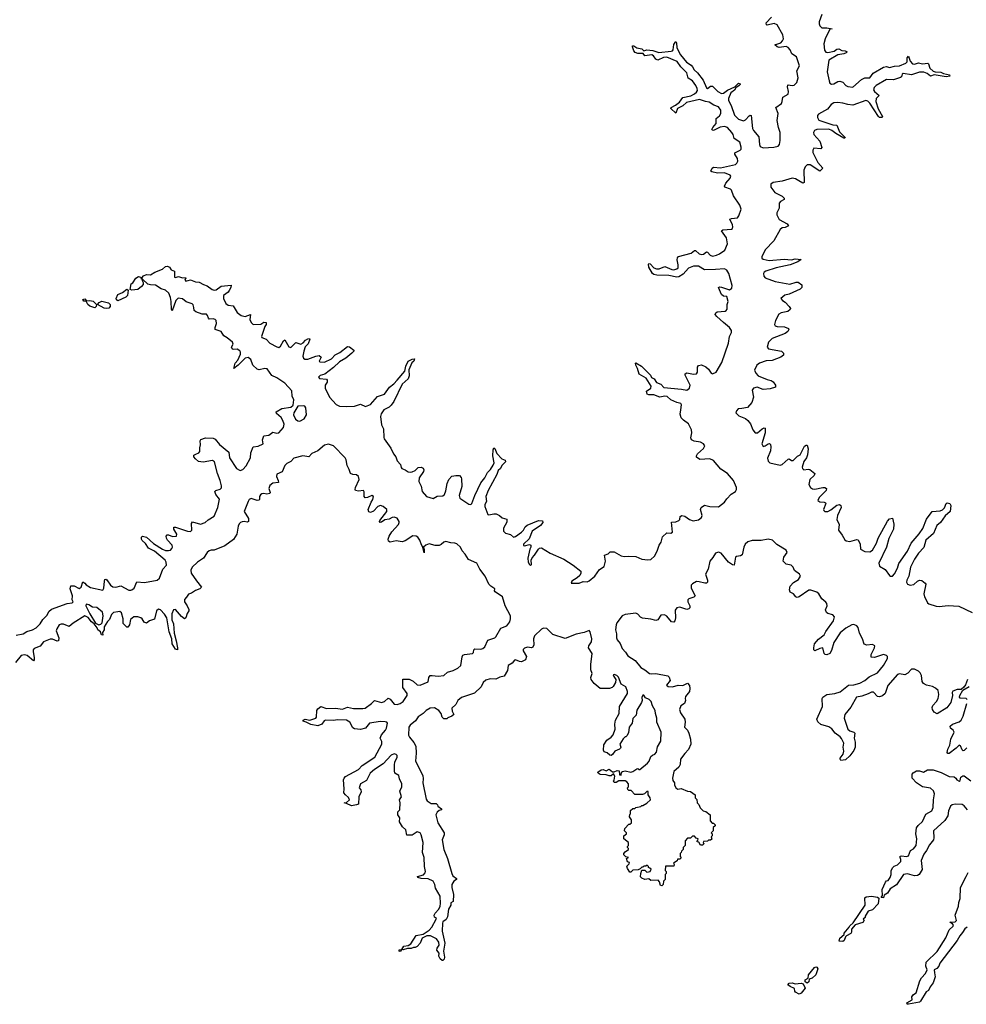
# Model space of a CAD drawing. Extents: x 2710666 to 2828562, y 857017 to 964538.
# Tile 25 of 138: x 2748349 to 2757867, y 866650 to 876548. Entities that reach past the tile are written whole.
import ezdxf

# ---------------------------------------------------------------- set-up
doc = ezdxf.new("R2010")
doc.units = 0

msp = doc.modelspace()

# ---------------------------------------------------------------- linework, layer by layer
at = {"layer": '0CON05XD'}
for points in [[(2756415, 876601.2), (2756387.5, 876525), (2756386.9, 876505), (2756395, 876486.2), (2756415, 876465.6), (2756465.5, 876465.5), (2756517.5, 876455), (2756495, 876452.5), (2756447.5, 876355), (2756434.7, 876305), (2756441.7, 876241.7), (2756455, 876221.9), (2756475, 876217.8), (2756537.7, 876232.3), (2756565, 876250.8), (2756584.2, 876254.2), (2756615, 876238), (2756650, 876235), (2756667.5, 876225), (2756660, 876215), (2756636.3, 876203.7), (2756574, 876196), (2756485, 876140), (2756469.3, 876025), (2756488.2, 875935), (2756495, 875910), (2756509.6, 875899.6), (2756535, 875902.1), (2756575, 875926.7), (2756595, 875930.6), (2756625, 875919.2), (2756655.4, 875885.4), (2756675, 875875.5), (2756725, 875870.7), (2756811.9, 875948.1), (2756845, 875962.7), (2756895, 875964.6), (2756928.7, 876011.3), (2757035, 876071.4), (2757065, 876077.1), (2757095, 876068), (2757145, 876082.5), (2757195, 876085.5), (2757260.3, 876109.7), (2757272.5, 876125), (2757272.9, 876165), (2757285, 876182.5), (2757300.6, 876130.6), (2757325, 876102.9), (2757345, 876101.1), (2757385, 876114.4), (2757425, 876105.6), (2757481.2, 876111.2), (2757488, 876105), (2757500.9, 876060.9), (2757535, 876030.8), (2757555, 876024), (2757611.2, 876021.2), (2757638, 876008), (2757697.5, 875995), (2757700, 875980), (2757665, 875974.3), (2757545, 875992.5), (2757505, 875981.2), (2757472.5, 876007.5), (2757439.3, 876019.3), (2757395, 876021.9), (2757315, 875992.9), (2757233.2, 876006.8), (2757220.5, 875999.5), (2757214.2, 875975), (2757204.5, 875965.5), (2757135, 875944.6), (2757065, 875946.2), (2756958.9, 875885), (2756940.5, 875865), (2756933.4, 875843.4), (2756942.5, 875825), (2756990, 875785), (2756960.6, 875755), (2756957.3, 875725), (2756980.8, 875650.8), (2757023.3, 875575), (2757020, 875565), (2756995, 875564.2), (2756985, 875574), (2756897.6, 875707.6), (2756875, 875728.9), (2756855, 875734.5), (2756725, 875690.4), (2756675, 875695.9), (2756625, 875710.3), (2756575, 875715.3), (2756535, 875711.5), (2756508.9, 875695), (2756469.8, 875650.3), (2756380.9, 875599.1), (2756372, 875585), (2756370, 875565), (2756385, 875536.5), (2756525, 875492.7), (2756566.5, 875486.5), (2756591.3, 875421.3), (2756650, 875365), (2756645, 875356.7), (2756635, 875356.2), (2756555, 875402.7), (2756515, 875435.5), (2756486, 875446), (2756365, 875445.8), (2756340, 875435), (2756330, 875415), (2756332.9, 875392.9), (2756395.3, 875325.3), (2756415.6, 875264.4), (2756405, 875248.6), (2756335, 875255.5), (2756322.9, 875237.1), (2756323.7, 875213.7), (2756374.1, 875114.1), (2756425.7, 875055), (2756395, 875024.2), (2756297.4, 875087.4), (2756265, 875088.7), (2756245, 875069.4), (2756234.2, 875035.8), (2756235, 874912.5), (2756223.9, 874906.1), (2756183, 874927)], [(2755121.4, 871508.6), (2755175, 871521.1), (2755205.7, 871545), (2755210, 871565), (2755192.5, 871625), (2755200, 871645), (2755235, 871667.5), (2755286.4, 871653.6), (2755375, 871652), (2755435, 871699.2), (2755457.2, 871732.8), (2755503.1, 871776.9), (2755545, 871804.3), (2755554.6, 871825), (2755554.6, 871845), (2755526.1, 871915), (2755466.2, 871986.2), (2755398.4, 872028.4), (2755325, 872115.6), (2755287.7, 872132.3), (2755187, 872127), (2755155, 872150), (2755152.5, 872165), (2755162.5, 872185), (2755225, 872238.8), (2755236.7, 872265), (2755225, 872282.9), (2755195, 872302.7), (2755130.9, 872310.9), (2755103.8, 872325), (2755097.1, 872345), (2755107.5, 872395), (2755104.5, 872425), (2755073.3, 872485), (2755021.7, 872521.7), (2755000, 872545), (2754991.2, 872581.2), (2754997.3, 872627.3), (2755001.5, 872675), (2754995, 872691.4), (2754955, 872699.1), (2754896.4, 872726.3), (2754859.8, 872759.7), (2754835, 872762.7), (2754784.7, 872754.7), (2754725, 872776.9), (2754675, 872776), (2754656.7, 872785), (2754650, 872815), (2754695.4, 872844.6), (2754697.5, 872865), (2754646.7, 872945), (2754577.5, 872985), (2754561.7, 873041.7), (2754542.5, 873075), (2754540, 873095), (2754545, 873100), (2754600, 873065), (2754692.5, 872975), (2754700, 872950), (2754728.8, 872938.8), (2754752.4, 872902.4), (2754795, 872882.5), (2754825, 872851.9), (2755004.7, 872834.7), (2755055, 872824.5), (2755082.9, 872845), (2755091.5, 872875), (2755041.2, 872975), (2755040.5, 872989.5), (2755055, 872997.1), (2755125, 872986.2), (2755155, 872989.2), (2755164.3, 873005), (2755162.5, 873055), (2755175, 873070.8), (2755205, 873077.1), (2755248.9, 873058.9), (2755275.5, 873035.5), (2755301.9, 872995), (2755315, 872988.5), (2755350.8, 873005), (2755409.5, 873100.5), (2755474.4, 873295), (2755485.6, 873365), (2755504.4, 873405), (2755504.4, 873425), (2755487.1, 873455), (2755424, 873504), (2755357.1, 873565), (2755342.9, 873585), (2755347.8, 873602.2), (2755360.2, 873609.8), (2755441.4, 873618.6), (2755453.8, 873625), (2755462.7, 873637.3), (2755462.5, 873685), (2755473.3, 873715), (2755460, 873765), (2755425, 873770), (2755405.8, 873785.8), (2755376.7, 873855), (2755385, 873861.2), (2755405, 873860.6), (2755485, 873832.1), (2755510.7, 873849.3), (2755512.9, 873875), (2755478, 873998), (2755459.9, 874029.9), (2755435, 874042.1), (2755345, 874038.2), (2755235, 874032.7), (2755175, 874071.9), (2755125, 874070.6), (2755075, 874049.4), (2755020.9, 873989.1), (2754975, 873962.5), (2754955, 873959.1), (2754875, 873977.1), (2754755, 873981.1), (2754725, 873987.1), (2754712, 873995), (2754675, 874060), (2754670.8, 874089.2), (2754675, 874096.7), (2754687.5, 874095), (2754724.4, 874054.4), (2754752.9, 874042.9), (2754777.9, 874042.1), (2754835, 874065.6), (2754905, 874035.5), (2754925, 874033.8), (2754955, 874042.7), (2754968.5, 874055), (2754971.2, 874085), (2754960, 874135), (2754964.4, 874155), (2754973.7, 874166.3), (2755099.1, 874200.9), (2755135, 874227.5), (2755145, 874227.5), (2755179.2, 874195), (2755205, 874186.9), (2755225, 874192.1), (2755255, 874213.1), (2755265, 874211.9), (2755291.9, 874181.9), (2755315, 874172.1), (2755355, 874180.4), (2755385, 874195.5), (2755439.7, 874230.3), (2755465.4, 874295.4), (2755454.6, 874355), (2755404.3, 874425.7), (2755417.5, 874435), (2755505, 874443.3), (2755515, 874450), (2755519.5, 874465), (2755515.6, 874484.4), (2755488.3, 874541.7), (2755505, 874550.6), (2755566, 874555), (2755580, 874575), (2755602.2, 874645), (2755590.4, 874685), (2755526.9, 874776.9), (2755506.4, 874835), (2755494.2, 874845), (2755440, 874865), (2755434.3, 874874.3), (2755447.8, 874905), (2755493.1, 874955), (2755498.1, 874975), (2755491.4, 874985), (2755435, 875009.6), (2755365, 875006.7), (2755307.7, 875017.7), (2755298.8, 875025), (2755313, 875057), (2755324.2, 875065.8), (2755395, 875058.2), (2755545, 875092.9), (2755559.5, 875105), (2755569.1, 875125), (2755565, 875151.2), (2755540, 875195), (2755539.2, 875210.8), (2755594.3, 875235), (2755601.5, 875245), (2755602.9, 875265), (2755587.9, 875317.9), (2755533.1, 875355), (2755523.1, 875395), (2755510.4, 875415), (2755465, 875463.6), (2755435, 875474.5), (2755392.8, 875467.2), (2755325, 875435.8), (2755315, 875436.7), (2755308.8, 875445), (2755317.1, 875465), (2755350.6, 875505), (2755350, 875555), (2755385, 875582.2), (2755399.2, 875605), (2755398, 875638), (2755375, 875671.8), (2755329.1, 875689.1), (2755280.2, 875720.2), (2755245, 875724.6), (2755185, 875744.6), (2755054.6, 875715.4), (2755015, 875681.9), (2754964.4, 875655.6), (2754945, 875610), (2754896.7, 875655), (2754897.5, 875665), (2754942, 875688), (2754982.1, 875717.9), (2755015, 875767.1), (2755096.2, 875783.8), (2755133.8, 875803.8), (2755155, 875820.6), (2755162.7, 875835), (2755162.1, 875855), (2755147.8, 875887.8), (2755112.1, 875932.1), (2755070, 875960), (2755055, 876012.5), (2754996.5, 876075), (2754958.4, 876128.4), (2754855, 876171.5), (2754822.6, 876167.4), (2754765, 876142.5), (2754745, 876152.5), (2754722.5, 876185), (2754705, 876195.7), (2754635, 876183.3), (2754618.8, 876208.8), (2754565, 876207.5), (2754537.7, 876217.7), (2754524.1, 876234.1), (2754510, 876275), (2754510, 876285), (2754523.3, 876286.7), (2754554.3, 876264.3), (2754605, 876254), (2754625, 876236.2), (2754655, 876245.6), (2754715, 876238.9), (2754775, 876218.1), (2754899.6, 876230.4), (2754913.8, 876235), (2754920, 876245), (2754925, 876297.5), (2754945, 876327.5), (2754952.5, 876315), (2754957.5, 876265), (2754993.3, 876195), (2755052.7, 876122.7), (2755100.5, 876090.5), (2755113.6, 876075), (2755128.9, 876045), (2755165.4, 876015.4), (2755219.5, 875939.5), (2755255, 875864), (2755265, 875858), (2755295, 875880), (2755315, 875879.2), (2755367.5, 875825), (2755405, 875805.6), (2755425, 875810.6), (2755465, 875841.1), (2755538, 875872), (2755575, 875910), (2755592.5, 875905), (2755593.3, 875895), (2755583.3, 875885), (2755547.7, 875862.3), (2755535, 875840), (2755498.2, 875811.8), (2755476.2, 875755), (2755476.2, 875735), (2755503.9, 875685), (2755535, 875587.5), (2755575, 875549.6), (2755625, 875531.1), (2755645, 875540.6), (2755685, 875582.5), (2755695, 875588.8), (2755704, 875584), (2755716.2, 875455), (2755725.5, 875435), (2755781.3, 875371.3), (2755786.2, 875295), (2755793.6, 875273.7), (2755825, 875260), (2755932.5, 875265), (2755975, 875276.9), (2755987.5, 875295), (2755995.9, 875335), (2755994.7, 875415), (2755977.7, 875465), (2755965.4, 875535), (2755974, 875605), (2755952.9, 875665), (2756007.3, 875705), (2756016.2, 875725), (2756022.2, 875767.8), (2756075, 875798.8), (2756080.5, 875825), (2756067.5, 875872.5), (2756070.8, 875889.2), (2756076.4, 875893.6), (2756115, 875886.5), (2756135, 875890), (2756163.6, 875916.4), (2756176, 875965), (2756161.1, 876035), (2756190.8, 876085), (2756158.8, 876175), (2756113.8, 876203.8), (2756095, 876244), (2756075, 876269.4), (2756055, 876277.3), (2755985, 876268.9), (2755963.8, 876275), (2755940, 876295), (2756003, 876317), (2756020, 876335), (2756027.3, 876355), (2756021.5, 876395), (2755964.4, 876495), (2755935, 876511.5), (2755865, 876494.3), (2755857.7, 876497.7), (2755855, 876516.2), (2755906.7, 876573.3)], [(2756183, 874927), (2756148, 874948), (2756115, 874956.6), (2756015, 874925.3), (2755925, 874911.4), (2755899.7, 874895), (2755901.8, 874865), (2755941.3, 874811.3), (2756015, 874775.4), (2756036.7, 874755), (2756035, 874740.8), (2755998.4, 874721.6), (2755985.4, 874705), (2755985.3, 874655), (2755962.9, 874607.1), (2755961.7, 874585), (2755985, 874540.4), (2756065.7, 874495), (2756079.2, 874475), (2756045, 874458), (2756015, 874454.6), (2755995, 874440), (2755930.3, 874325), (2755843.8, 874236.2), (2755809.4, 874165), (2755812, 874152), (2755825, 874140.4), (2755885, 874128), (2756035, 874139.2), (2756107.5, 874135), (2756145, 874142.9), (2756205, 874136.7), (2756173.8, 874115), (2756096.7, 874085), (2755955, 874052.2), (2755850.4, 874019.6), (2755835, 874010.6), (2755827.9, 873995), (2755830.5, 873970.5), (2755843.6, 873953.7), (2755945, 873914.6), (2756092.1, 873887.9), (2756155, 873909.2), (2756175, 873909.2), (2756214.2, 873884.2), (2756212, 873855), (2756195, 873837.5), (2756085, 873790), (2756042.3, 873777.7), (2756002.5, 873745), (2756017.5, 873725), (2756045, 873710), (2756084.2, 873665), (2756097.5, 873645), (2756096, 873635), (2756073.8, 873615), (2756005, 873599.6), (2755982.8, 873587.2), (2755948.2, 873525), (2755937.9, 873485), (2755945, 873472.2), (2755963.3, 873463.3), (2756039.1, 873460.9), (2756077.5, 873445), (2756082.5, 873435), (2756071.2, 873415), (2756046.2, 873395), (2755915, 873344.6), (2755878.8, 873305), (2755865.6, 873255.6), (2755879.1, 873239.1), (2756010, 873215), (2756030, 873195), (2756027.5, 873175), (2756003.4, 873156.6), (2755915, 873122.9), (2755855, 873117.7), (2755785.7, 873095), (2755762.1, 873075), (2755738.2, 873025), (2755750, 872995), (2755775, 872968.5), (2755865, 872930), (2755905, 872919.6), (2755926, 872906), (2755948.8, 872875), (2755947.5, 872855), (2755895, 872837.8), (2755825, 872831.9), (2755763.6, 872853.6), (2755726, 872845), (2755713.8, 872825), (2755727.9, 872752.1), (2755710.1, 872699.9), (2755665, 872651.1), (2755611.2, 872641.2), (2755574.3, 872635), (2755555.6, 872615), (2755549.4, 872595), (2755580.6, 872565), (2755645, 872537.7), (2755668.6, 872518.6), (2755696.9, 872485), (2755721.5, 872425), (2755745, 872396.5), (2755766.4, 872393.6), (2755815, 872435.8), (2755835, 872446.2), (2755843.3, 872443.3), (2755845.5, 872395), (2755810.8, 872285), (2755825, 872257.5), (2755845, 872263.3), (2755875, 872284.4), (2755887, 872287), (2755898.7, 872278.7), (2755902.5, 872255), (2755896.6, 872213.4), (2755869.3, 872139.3), (2755875, 872111.2), (2755890, 872095), (2755995, 872070), (2756015, 872076), (2756075, 872131.2), (2756085, 872133.3), (2756108, 872118), (2756125, 872118), (2756169.8, 872160.2), (2756197.5, 872175), (2756239.3, 872260.7), (2756255, 872272.5), (2756265, 872270), (2756276, 872235), (2756269.4, 872175), (2756258.6, 872145), (2756233.8, 872106.2), (2756215, 872050), (2756219.2, 872035), (2756234.5, 872024.5), (2756275, 872030.8), (2756295, 872025.8), (2756344, 871985), (2756335.8, 871965), (2756292.9, 871925), (2756284.4, 871875), (2756300, 871845), (2756321.2, 871831.2), (2756345, 871827.5), (2756425, 871845.7), (2756444.1, 871844.1), (2756460, 871835), (2756456, 871815), (2756387.8, 871745), (2756374.3, 871715), (2756392.8, 871702.8), (2756438.1, 871698.1), (2756451.2, 871691.2), (2756453.3, 871683.3), (2756431.9, 871625), (2756435, 871612.5), (2756445.6, 871605.6), (2756475, 871605.5), (2756505, 871619.5), (2756565, 871668.5), (2756592.9, 871672.9), (2756605.8, 871665.8), (2756607.1, 871645), (2756572.1, 871565), (2756564.5, 871525), (2756587.5, 871475), (2756580, 871415), (2756619.2, 871365), (2756645, 871320), (2756658, 871308), (2756695, 871302.1), (2756765, 871322.5), (2756779.7, 871319.7), (2756800.4, 871275), (2756803.1, 871225), (2756845, 871200.8), (2756895, 871198.7), (2756925, 871215.6), (2756963.1, 871285), (2756981.2, 871335), (2757075, 871506.2), (2757095, 871528.8), (2757125, 871537.5), (2757137.6, 871477.6), (2757133.1, 871425), (2757087.5, 871332.5), (2757063.9, 871245), (2756986.2, 871085), (2756995.3, 871055.3), (2757050.1, 871020.1), (2757095, 870962.2), (2757105, 870954.6), (2757125, 870955.5), (2757145, 870978.1), (2757175, 871032.9), (2757188.3, 871081.7), (2757276.1, 871205), (2757312.7, 871287.3), (2757391.5, 871378.5), (2757428.2, 871431.8), (2757465, 871526), (2757525, 871602.5), (2757605, 871610), (2757628.8, 871621.2), (2757648.9, 871641.1), (2757664.2, 871685), (2757675, 871690), (2757700, 871685), (2757711.2, 871665), (2757703.8, 871605), (2757655, 871561.2), (2757605.8, 871495), (2757569.2, 871465), (2757536.3, 871383.7), (2757460, 871315), (2757439.4, 871240.6), (2757384.4, 871185.6), (2757346.8, 871125), (2757304.3, 871045.7), (2757288.8, 870955), (2757267.5, 870915), (2757265.4, 870895), (2757274.7, 870874.7), (2757303.7, 870863.7), (2757340.5, 870869.5), (2757375, 870904), (2757395, 870914.2), (2757419.2, 870909.2), (2757453.3, 870885), (2757458.8, 870875), (2757439.4, 870775), (2757446.4, 870746.4), (2757463.8, 870716.2), (2757477.5, 870685), (2757488.8, 870675), (2757565, 870653.1), (2757595, 870650.4), (2757685, 870658.2), (2757791.7, 870651.7), (2757925, 870588.9)], [(2749002.3, 870882.3), (2749015.9, 870865.9), (2749061.2, 870841.2), (2749185, 870812.5), (2749193.8, 870835), (2749200, 870905), (2749205, 870920), (2749215, 870922.5), (2749225, 870916.7), (2749263.4, 870863.4), (2749285, 870847.5), (2749315, 870844.3), (2749365, 870856), (2749445, 870814.2), (2749465, 870812), (2749477.5, 870815), (2749501.2, 870835), (2749525, 870897.5), (2749605, 870890), (2749730, 870915), (2749755.8, 870935), (2749787.5, 871025), (2749824.2, 871065), (2749822.9, 871095), (2749810, 871115), (2749703.8, 871205), (2749644.3, 871234.3), (2749615, 871283.3), (2749581.2, 871311.2), (2749573.8, 871325), (2749573.3, 871346.7), (2749582.5, 871357.5), (2749625, 871346.7), (2749693.2, 871283.2), (2749783.9, 871223.9), (2749815, 871212.2), (2749845, 871210.5), (2749865, 871215.7), (2749879.3, 871230.7), (2749884.3, 871245), (2749881.4, 871265), (2749835.6, 871315.6), (2749824, 871335), (2749821.2, 871355), (2749831.4, 871368.6), (2749845, 871370.8), (2749885.9, 871354.1), (2749924, 871356), (2749928, 871375), (2749898, 871425), (2749897.5, 871445), (2749915, 871448), (2750037.5, 871405), (2750066.8, 871403.2), (2750078, 871415), (2750077.5, 871485), (2750085, 871500), (2750167.7, 871477.7), (2750215, 871492.5), (2750245, 871520), (2750304.1, 871555.9), (2750340.8, 871645), (2750358.3, 871728.3), (2750322.5, 871775), (2750310, 871805), (2750320, 871815), (2750365, 871827.5), (2750377, 871843), (2750377, 871863), (2750364.2, 871915), (2750336.2, 871985), (2750306.7, 872105), (2750285.8, 872115.8), (2750195, 872098.8), (2750145, 872106.7), (2750115, 872132.5), (2750100, 872155), (2750100.7, 872169.3), (2750120.7, 872179.3), (2750150, 872195), (2750161.7, 872208.3), (2750160, 872245), (2750166.7, 872275), (2750162.5, 872315), (2750170.7, 872329.3), (2750217, 872343), (2750295, 872342.5), (2750315, 872332.5), (2750358.3, 872278.3), (2750451.2, 872201.2), (2750460, 872145), (2750530, 872035), (2750565, 872017.5), (2750593.3, 872025), (2750625.7, 872064.3), (2750668, 872145), (2750671.2, 872195), (2750697, 872253), (2750745, 872261.2), (2750797.5, 872285), (2750790, 872325), (2750804.1, 872365.9), (2750855, 872370), (2750895, 872400), (2750935, 872391.2), (2750955, 872393.3), (2751000.7, 872449.3), (2751008.3, 872481.7), (2750995, 872520), (2750977.6, 872547.6), (2750930.7, 872590.7), (2750927.5, 872605), (2750985, 872638), (2751075, 872653.3), (2751098.3, 872671.7), (2751104.3, 872725), (2751089.1, 872765), (2751085, 872815.8), (2751013.1, 872895), (2750935, 872947.5), (2750882.8, 872972.8), (2750836.7, 873036.7), (2750815, 873041.1), (2750755, 873028.9), (2750735, 873035.6), (2750694.1, 873074.1), (2750671.7, 873131.7), (2750645, 873153.1), (2750616, 873145), (2750545, 873073.8), (2750501.7, 873041.7), (2750514.2, 873095), (2750543.2, 873126.8), (2750568.6, 873185), (2750569.2, 873205), (2750560.8, 873220.8), (2750537, 873237), (2750495, 873234.2), (2750485, 873240), (2750478.8, 873255), (2750494, 873285), (2750487.5, 873305), (2750435, 873350.6), (2750400, 873370), (2750373.3, 873415), (2750314.3, 873434.3), (2750313.9, 873453.9), (2750328.9, 873495), (2750325, 873523.3), (2750315, 873534.2), (2750295, 873540.6), (2750255, 873538.8), (2750246, 873546), (2750238.8, 873575), (2750226.9, 873586.9), (2750185, 873588.1), (2750119.8, 873609.8), (2750104.2, 873625), (2750098.5, 873655), (2750091.8, 873681.8), (2750082.7, 873692.7), (2750021.9, 873711.9), (2749985, 873742.2), (2749941.9, 873748.1), (2749918.6, 873725), (2749883, 873623), (2749873.8, 873635), (2749872, 873715), (2749864.4, 873755), (2749847.6, 873797.6), (2749815, 873828), (2749771.7, 873841.7), (2749715, 873880), (2749665, 873881.2), (2749638.3, 873888.3), (2749585, 873940), (2749580, 873940), (2749580, 873925), (2749590, 873905), (2749590, 873885), (2749573.8, 873865), (2749535, 873835.8), (2749475, 873830), (2749460, 873835), (2749468.3, 873891.7), (2749485, 873902.5), (2749515, 873950), (2749543, 873967), (2749565, 873960), (2749570, 873945), (2749580, 873940), (2749580, 873955), (2749595, 873972.5), (2749625, 873986.7), (2749665, 873982.5), (2749708.3, 874011.7), (2749785, 874040), (2749814.1, 874065.9), (2749835, 874068.8), (2749855, 874060), (2749873.3, 874033.3), (2749905, 874020), (2749905, 873960), (2749915, 873957.5), (2749945, 873966.2), (2749985, 873952.5), (2750017, 873957), (2750020, 873945), (2750010, 873935), (2750018.3, 873918.3), (2750065, 873932.5), (2750115, 873914), (2750155, 873910), (2750197.5, 873885), (2750233.6, 873873.6), (2750283.8, 873835), (2750305, 873828.6), (2750325, 873832), (2750375, 873868.8), (2750475, 873880), (2750473.3, 873855), (2750456.2, 873825), (2750445, 873810), (2750397.5, 873775), (2750398.8, 873745), (2750422, 873695), (2750445, 873678.8), (2750495, 873671.2), (2750535, 873603.8), (2750575, 873575.8), (2750615, 873564), (2750670, 873585), (2750664.2, 873535), (2750675, 873503.3), (2750695, 873483.8), (2750773, 873487), (2750805, 873506), (2750826.7, 873505), (2750826, 873485), (2750814, 873465), (2750781.7, 873361.7), (2750785, 873353.8), (2750825.6, 873335.6), (2750865, 873296.2), (2750935, 873258.8), (2750955, 873254.2), (2750970, 873265), (2751001.7, 873318.3), (2751015, 873330), (2751055, 873260), (2751075, 873251.2), (2751125, 873303.8), (2751175, 873286), (2751200.3, 873299.7), (2751222.5, 873325), (2751245, 873341.2), (2751261.7, 873341.7), (2751267.5, 873335), (2751249.7, 873290.3), (2751220.5, 873259.5), (2751204.3, 873215), (2751195.7, 873165), (2751202.5, 873145), (2751215, 873134.3), (2751245, 873134.4), (2751325, 873167.1), (2751361.2, 873171.2), (2751378.8, 873155), (2751361.2, 873115), (2751365, 873107.5), (2751415, 873104.4), (2751485, 873137.8), (2751521.7, 873178.3), (2751567.9, 873202.1), (2751645, 873262.5), (2751665, 873260), (2751710, 873225), (2751707.5, 873215), (2751687.5, 873195), (2751628, 873145), (2751562.8, 873107.2), (2751505, 873052.9), (2751415.4, 872984.6), (2751369.7, 872970.3), (2751353.8, 872955), (2751362.7, 872942.7), (2751432.9, 872932.9), (2751442, 872925), (2751440, 872905), (2751419.2, 872875), (2751420.8, 872845), (2751462.9, 872755), (2751529.7, 872679.7), (2751565, 872662.5), (2751635, 872660), (2751715, 872662), (2751775, 872683.3), (2751825, 872659.2), (2751875, 872678.9), (2751945, 872760), (2752016.2, 872785), (2752065.7, 872855), (2752110.9, 872889.1), (2752145.5, 872924.5), (2752220.8, 873015), (2752231.4, 873065), (2752255, 873116.2), (2752295, 873136.7), (2752318.3, 873138.3), (2752312.5, 873115), (2752292.3, 873097.7), (2752261.7, 873028.3), (2752263.6, 872966.4), (2752255, 872937.5), (2752194.5, 872885.5), (2752110.8, 872709.2), (2752085, 872672.5), (2752063.3, 872653.3), (2752009.2, 872625), (2751981.9, 872585), (2751977.7, 872557.7), (2751987, 872477), (2752007.5, 872435), (2752011.7, 872348.3), (2752013.3, 872335), (2752080.7, 872240.7), (2752107.5, 872185), (2752131.9, 872155), (2752143.6, 872115), (2752176.2, 872075), (2752183.8, 872045), (2752192.5, 872035), (2752223.6, 872023.6), (2752255, 872002.5), (2752275, 872000), (2752295, 872002.5), (2752325, 872017.5), (2752355, 872047.5), (2752385, 872050), (2752405, 872040), (2752411.7, 872021.7), (2752410, 872005), (2752366.1, 871943.9), (2752362, 871905), (2752385, 871857.5), (2752395.6, 871805), (2752440, 871755), (2752505, 871736), (2752545, 871758), (2752605, 871761.2), (2752619.2, 871775), (2752635, 871812.5), (2752646.7, 871885), (2752663.9, 871926.1), (2752695, 871960), (2752735, 871967.5), (2752770, 871965), (2752787, 871947), (2752791.7, 871931.7), (2752795.8, 871855), (2752767.1, 871765), (2752775, 871738.8), (2752865, 871678), (2752885, 871675.8), (2752895.6, 871685), (2752925.5, 871765), (2752986.9, 871893.1), (2753026.7, 871943.3), (2753052.9, 871997.1), (2753082.3, 872027.7), (2753109.8, 872070.2), (2753118.5, 872095), (2753105.6, 872165), (2753110, 872225), (2753115, 872242.5), (2753125, 872237.5), (2753146.9, 872186.9), (2753195, 872134), (2753229.2, 872119.2), (2753233.3, 872105), (2753196.7, 872065), (2753183.8, 872036.2), (2753161.2, 872015), (2753145.7, 871975), (2753058.2, 871815), (2753035.5, 871755), (2753040.8, 871705), (2753026, 871675), (2753027.1, 871655), (2753055, 871573.8), (2753065, 871570), (2753115, 871581.4), (2753140.3, 871580.3), (2753173.3, 871565), (2753199.3, 871539.3), (2753246.4, 871526.4), (2753246.4, 871496.4), (2753214.5, 871435), (2753213.3, 871405), (2753235, 871387.1), (2753282.7, 871372.7), (2753313, 871347), (2753335, 871354.4), (2753395.6, 871395), (2753413.6, 871415), (2753431.1, 871448.9), (2753452.9, 871467.1), (2753565, 871512.9), (2753605, 871508.8), (2753608.8, 871495), (2753586, 871465), (2753502.7, 871407.3), (2753469.8, 871330.2), (2753414.4, 871275), (2753413.5, 871263.5), (2753425, 871259.2), (2753475, 871274), (2753488.8, 871265), (2753489.2, 871245), (2753478.6, 871225), (2753457.5, 871135), (2753461.4, 871095), (2753475, 871071.2), (2753485, 871061.2), (2753495, 871070), (2753490, 871115), (2753500.6, 871139.4), (2753525, 871166), (2753563.8, 871226.2), (2753575, 871235.6), (2753595, 871238.9), (2753683.7, 871183.7), (2753821.2, 871125), (2753915, 871063.1), (2753990, 871005), (2753992.2, 870985), (2753979.3, 870960.7), (2753955, 870938), (2753900, 870905), (2753895, 870882.5), (2753975, 870884.2), (2754015, 870900), (2754055, 870895.6), (2754075, 870906.7), (2754130, 870955), (2754179.7, 871020.3), (2754225, 871052.5), (2754237.5, 871105), (2754230, 871165), (2754265, 871180), (2754285, 871200), (2754327, 871197), (2754395, 871160), (2754425, 871151.2), (2754465.9, 871155.9), (2754545, 871152.9), (2754605, 871124.4), (2754665, 871116.9), (2754695, 871122.5), (2754732, 871155), (2754759.4, 871205), (2754778.9, 871265), (2754797.1, 871295), (2754810.7, 871349.3), (2754855, 871389.2), (2754895, 871385.7), (2754912, 871395), (2754904.1, 871495.9), (2754945, 871498.8), (2754975, 871514.2), (2754985.8, 871525), (2754990, 871555), (2755005, 871562.5), (2755035, 871556.7), (2755085, 871522.9), (2755121.4, 871508.6)], [(2749335, 873723.3), (2749320.7, 873730.7), (2749317.5, 873745), (2749335.6, 873784.4), (2749382.5, 873805), (2749425, 873837.5), (2749438.3, 873828.3), (2749433.3, 873775), (2749415, 873758.8), (2749335, 873723.3)], [(2749105, 873652.5), (2749055, 873667.1), (2749034.2, 873685), (2749018.3, 873718.3), (2748995, 873720), (2748984.2, 873735.8), (2749005, 873743.3), (2749021.7, 873721.7), (2749055, 873725.6), (2749088.2, 873718.2), (2749120, 873685), (2749117.5, 873665), (2749105, 873652.5)], [(2749225, 873643.3), (2749198.3, 873648.3), (2749130, 873685), (2749146.7, 873705), (2749175, 873718.9), (2749242.9, 873702.9), (2749260, 873685), (2749260, 873665), (2749245, 873646.7), (2749225, 873643.3)], [(2751165, 872513.8), (2751208.8, 872535), (2751234.2, 872575), (2751225, 872646.7), (2751215, 872664), (2751205, 872667.8), (2751145, 872663.3), (2751104.2, 872595.8), (2751102.5, 872575), (2751122, 872532), (2751145, 872514.2), (2751165, 872513.8)], [(2752465, 867396), (2752494, 867425), (2752537.5, 867505), (2752540, 867515), (2752520, 867525), (2752517.5, 867545), (2752526.7, 867565), (2752563.8, 867605), (2752576, 867635), (2752581.2, 867665), (2752576.4, 867736.4), (2752528.3, 867818.3), (2752523.3, 867855), (2752505, 867888.8), (2752455, 867912.9), (2752385, 867916.2), (2752352.5, 867925), (2752350, 867935), (2752408.3, 867951.7), (2752427, 867973), (2752430, 867985), (2752420, 868035), (2752416.2, 868125), (2752398.8, 868175), (2752404.3, 868275), (2752385, 868352.5), (2752373.8, 868375), (2752345, 868384.2), (2752295, 868348.8), (2752241.7, 868351.7), (2752230, 868405), (2752197.5, 868435), (2752167.5, 868485), (2752170, 868525), (2752152.5, 868555), (2752152.5, 868585), (2752170, 868605), (2752173.3, 868675), (2752168, 868705), (2752188, 868735), (2752172.3, 868792.3), (2752190.4, 868835), (2752191.3, 868865), (2752168.5, 868915), (2752161.4, 868951.4), (2752122, 868975), (2752116.1, 868996.1), (2752118.9, 869058.9), (2752121.5, 869085), (2752144.4, 869135), (2752145, 869150), (2752135, 869162.9), (2752115, 869168.2), (2752084.3, 869155), (2752001.9, 869068.1), (2751915, 869011.8), (2751874.3, 868975), (2751835, 868901.2), (2751776, 868865), (2751763.3, 868825), (2751780, 868805), (2751782.5, 868785), (2751760, 868735), (2751755, 868663.3), (2751735, 868653.8), (2751685, 868646.7), (2751635, 868670), (2751610, 868675), (2751635, 868680), (2751663.3, 868705), (2751655, 868730), (2751623.3, 868755), (2751608.8, 868775), (2751612, 868815), (2751605.7, 868905), (2751610.8, 868925), (2751625, 868940), (2751755, 869010.6), (2751790.8, 869049.2), (2751920.9, 869135), (2751991.5, 869265), (2751991.3, 869291.3), (2751974.2, 869325), (2751985, 869358.8), (2752027.5, 869405), (2752038.5, 869425), (2752045.6, 869475), (2752040, 869485), (2752025, 869491.1), (2751975, 869494.5), (2751865, 869475.5), (2751826.7, 869425), (2751775, 869412), (2751715, 869418.8), (2751698, 869428), (2751668.1, 869485), (2751635, 869507.9), (2751545, 869509.4), (2751505, 869502.5), (2751425, 869507.5), (2751410.3, 869499.7), (2751386.7, 869465), (2751345, 869450.8), (2751275, 869462.5), (2751227.7, 869487.7), (2751200, 869495), (2751197.5, 869505), (2751220, 869515), (2751265, 869506), (2751327.5, 869525), (2751333.6, 869536.4), (2751337.5, 869605), (2751345, 869618.8), (2751375, 869642.5), (2751435, 869623.8), (2751525, 869627.5), (2751595, 869617.5), (2751645, 869636.7), (2751705, 869623.6), (2751745.5, 869624.5), (2751797.5, 869622.5), (2751821.7, 869628.3), (2751885, 869673.3), (2751915, 869703.3), (2751985, 869683.1), (2752016.2, 869695), (2752055, 869726.7), (2752075, 869716.7), (2752115, 869667.1), (2752145, 869663.6), (2752175, 869673.8), (2752205.2, 869694.8), (2752246.2, 869755), (2752244.3, 869775), (2752201.2, 869835), (2752201.7, 869918.3), (2752265, 869920), (2752305, 869898), (2752345, 869862.9), (2752375, 869857.5), (2752455, 869892), (2752463.3, 869936.7), (2752475.7, 869954.3), (2752495, 869957.1), (2752555, 869949.2), (2752615, 869955.8), (2752650.5, 869989.5), (2752706.7, 870005), (2752755, 870027.5), (2752782.7, 870057.3), (2752796.1, 870143.9), (2752805, 870160), (2752822, 870168), (2752902.7, 870177.3), (2752910, 870185), (2752915.7, 870214.3), (2752925, 870222), (2752985, 870220.5), (2753005, 870226.7), (2753026.7, 870245), (2753055, 870309.2), (2753127.1, 870335), (2753137.8, 870345), (2753185, 870432), (2753245.4, 870454.6), (2753275.5, 870495), (2753284.5, 870525), (2753283.5, 870555), (2753229.2, 870655), (2753204.2, 870745), (2753128.8, 870795), (2753123.6, 870806.4), (2753126.2, 870826.2), (2753084.6, 870854.6), (2753065.7, 870875), (2753027.5, 870955), (2752975.9, 871025.9), (2752944.2, 871085), (2752862.1, 871122.1), (2752828.6, 871175), (2752797.5, 871207.5), (2752781.9, 871245), (2752745, 871279.5), (2752725, 871286.9), (2752685, 871287.5), (2752635, 871302.5), (2752615, 871296.1), (2752585, 871270.9), (2752565, 871262.9), (2752525, 871261.8), (2752465, 871278.1), (2752434, 871265), (2752410, 871245), (2752416.4, 871223.6), (2752415, 871190), (2752403.3, 871245), (2752388.2, 871268.2), (2752372.9, 871315), (2752352.9, 871345), (2752335, 871356.2), (2752301.7, 871358.3), (2752225, 871308), (2752195, 871298.8), (2752135, 871308.8), (2752075, 871296.7), (2752057, 871307), (2752053.9, 871326.1), (2752063.8, 871355), (2752090.9, 871399.1), (2752156, 871475), (2752165.6, 871494.4), (2752164.2, 871505), (2752145, 871535.6), (2752115, 871548.8), (2752095, 871544.4), (2752065, 871526.2), (2752021.1, 871518.9), (2751985, 871496.7), (2751972.5, 871495), (2751966.7, 871505), (2751971.2, 871515), (2752041.2, 871605), (2752040, 871625), (2752005, 871654.3), (2751975, 871662.9), (2751951.2, 871655), (2751905, 871606.2), (2751875, 871593.3), (2751860.7, 871600.7), (2751853.3, 871625), (2751882.1, 871697.9), (2751899.4, 871725), (2751905.6, 871755), (2751890, 871765), (2751845, 871744.2), (2751821.9, 871741.9), (2751812.5, 871755), (2751812.5, 871802.5), (2751806.1, 871816.1), (2751755, 871807.8), (2751725.7, 871815.7), (2751720.8, 871825), (2751724.4, 871845), (2751761.1, 871925), (2751756, 871955), (2751734.3, 871974.3), (2751697, 871977), (2751675.7, 871985.7), (2751663.1, 872025), (2751640, 872065), (2751632.7, 872122.7), (2751622.2, 872145), (2751505, 872264.4), (2751455, 872280.5), (2751415, 872271.1), (2751346.8, 872213.2), (2751285, 872187.5), (2751255, 872152.5), (2751195, 872163.2), (2751105, 872140), (2751073.6, 872106.4), (2751035, 872086.7), (2751015, 872065.6), (2750986.3, 872003.7), (2750935, 871980), (2750931.4, 871955), (2750949.2, 871915), (2750950, 871895), (2750895, 871890), (2750863.3, 871865), (2750854.4, 871835), (2750868, 871795), (2750864.2, 871785.8), (2750835, 871779.4), (2750804.5, 871785.5), (2750785, 871781.4), (2750769.7, 871770.3), (2750761.4, 871755), (2750760, 871725), (2750752.7, 871717.3), (2750735, 871715.8), (2750675, 871734), (2750656.8, 871723.2), (2750645, 871706.2), (2750604.5, 871605), (2750648.8, 871535), (2750650, 871505), (2750635, 871496.7), (2750605, 871504.2), (2750585, 871501.4), (2750568.8, 871495), (2750555, 871480), (2750543.8, 871455), (2750532.5, 871377.5), (2750498.9, 871321.1), (2750410.8, 871259.2), (2750305, 871215.8), (2750275, 871215.7), (2750255, 871208.6), (2750235, 871190.8), (2750198, 871135), (2750135, 871095.6), (2750084.4, 871045), (2750070.6, 871015), (2750073.3, 870983.3), (2750125, 870907.5), (2750177.5, 870845), (2750160, 870825), (2750115, 870810), (2750075, 870783.3), (2750045, 870773.3), (2750027.4, 870742.6), (2750005, 870720), (2750005.8, 870695), (2750034, 870655), (2750049.2, 870619.2), (2750048.8, 870605), (2750031.3, 870578.7), (2750018, 870535), (2750005, 870526.2), (2749975, 870548), (2749915, 870618.8), (2749896.1, 870613.9), (2749879.2, 870575), (2749877.5, 870515), (2749894.4, 870475), (2749901.5, 870381.5), (2749922.5, 870305), (2749936, 870235), (2749935, 870212.5), (2749915, 870220), (2749881.2, 870275), (2749880, 870325), (2749852.9, 870395), (2749826.9, 870535), (2749805, 870571.2), (2749765, 870616), (2749745, 870623.8), (2749725, 870606.7), (2749705, 870522.5), (2749655, 870506.2), (2749625, 870482.5), (2749600.5, 870490.5), (2749581.2, 870525), (2749566.8, 870536.8), (2749535, 870545.6), (2749495, 870544), (2749462.7, 870517.3), (2749451.2, 870465), (2749435, 870442.5), (2749425, 870440), (2749389.5, 870479.5), (2749388.8, 870525), (2749372, 870585), (2749355, 870599.2), (2749335, 870597.1), (2749290.9, 870589.1), (2749270.3, 870569.7), (2749252.7, 870517.3), (2749231.5, 870498.5), (2749197.5, 870445), (2749197, 870413), (2749182.5, 870387.5), (2749185, 870360), (2749172.5, 870365), (2749162.5, 870395), (2749134, 870415), (2749126.2, 870436.2), (2749096.1, 870476.1), (2749070, 870495), (2749037, 870537), (2749005, 870556.7), (2748885, 870482.5), (2748845, 870448.8), (2748790.7, 870470.7), (2748765, 870471.1), (2748746.3, 870463.7), (2748720.6, 870425), (2748715.6, 870405), (2748742.5, 870335), (2748740, 870305), (2748725, 870300), (2748679.5, 870319.5), (2748655, 870320), (2748586.5, 870293.5), (2748555, 870248.9), (2748494.5, 870225.5), (2748485.7, 870215), (2748483.4, 870196.6), (2748495.7, 870134.3), (2748495.6, 870114.4), (2748486.1, 870103.9), (2748425, 870155.8), (2748397.3, 870162.7), (2748363.3, 870155), (2748305, 870087.5)], [(2757878.9, 869915), (2757859.4, 869860.6), (2757843, 869837), (2757815, 869816.2), (2757775, 869814.4), (2757732.4, 869797.6), (2757725.7, 869785), (2757728.9, 869755), (2757712.5, 869685), (2757671.1, 869628.9), (2757575, 869568.8), (2757545, 869586), (2757526.9, 869615), (2757524.4, 869635), (2757530.6, 869655), (2757567.6, 869692.4), (2757583.8, 869725), (2757590.7, 869765), (2757582.5, 869805), (2757558.5, 869828.5), (2757526.4, 869846.4), (2757465, 869859.5), (2757436.1, 869876.1), (2757422.5, 869895), (2757415.6, 869955), (2757403.1, 869983.1), (2757385, 869998.8), (2757345, 870018), (2757315, 870017.7), (2757279.7, 869980.3), (2757249, 869961), (2757195, 869972.5), (2757173.7, 869966.3), (2757076.1, 869855), (2757050.3, 869775), (2757025, 869749.6), (2756995, 869740), (2756975, 869744.2), (2756935, 869788.1), (2756915, 869786.4), (2756880.3, 869769.7), (2756815, 869747.1), (2756763.3, 869736.7), (2756705, 869638), (2756646.9, 869565), (2756639.2, 869525), (2756675, 869416.7), (2756695, 869400.8), (2756737, 869387), (2756746.2, 869375), (2756740, 869325), (2756750, 869285), (2756748, 869235), (2756737, 869203), (2756695, 869146.7), (2756651.7, 869108.3), (2756605, 869102.5), (2756597.5, 869115), (2756600, 869125), (2756627, 869163), (2756636.7, 869195), (2756628.8, 869235), (2756636.2, 869275), (2756612.7, 869322.7), (2756599.1, 869339.1), (2756548.8, 869375), (2756515, 869418.8), (2756485, 869440), (2756405, 869464), (2756375, 869488.8), (2756364.2, 869515), (2756420, 869645), (2756418, 869725), (2756422.7, 869737.3), (2756465, 869766), (2756545, 869774.4), (2756598.3, 869791.7), (2756681.9, 869858.1), (2756735, 869860), (2756795, 869880), (2756846.3, 869903.7), (2756889.1, 869940.9), (2756975, 869981.1), (2757034.7, 870055), (2757073.2, 870125), (2757075.4, 870145), (2757065, 870156.2), (2757035, 870165.9), (2756945, 870136.1), (2756911.4, 870141.4), (2756908.8, 870165), (2756943.6, 870235), (2756945.5, 870255), (2756925, 870266), (2756865, 870261.3), (2756841.2, 870271.2), (2756821.8, 870325), (2756791.5, 870381.5), (2756777.7, 870437.7), (2756764.4, 870455), (2756735, 870468.2), (2756715, 870463.6), (2756655, 870431.1), (2756597.9, 870385), (2756535, 870287.1), (2756512.2, 870207.8), (2756494, 870176), (2756462.9, 870162.9), (2756446.6, 870166.6), (2756436.5, 870176.5), (2756425, 870234), (2756395, 870228.5), (2756345, 870204), (2756335, 870212.5), (2756332.3, 870232.3), (2756341.4, 870275), (2756380.4, 870319.6), (2756437.9, 870365), (2756453.4, 870396.6), (2756530.9, 870505), (2756540.5, 870545), (2756525, 870565.4), (2756475, 870579.2), (2756459.9, 870589.9), (2756450.8, 870615), (2756466.1, 870655), (2756465, 870678), (2756454, 870694), (2756414.7, 870724.7), (2756384.5, 870775), (2756365, 870792.1), (2756305, 870814.4), (2756285, 870814.3), (2756185, 870745.6), (2756165, 870739.2), (2756151.2, 870745), (2756128.8, 870775), (2756094.2, 870794.2), (2756087.5, 870815), (2756094, 870855), (2756130, 870890), (2756178.3, 870921.7), (2756201.1, 870955), (2756189.4, 870975), (2756140.4, 871010.4), (2756125, 871046), (2756105, 871065.5), (2756054.6, 871074.6), (2756026, 871105), (2756032.9, 871145), (2756065, 871193.3), (2756056.5, 871215), (2755962.2, 871272.2), (2755919.4, 871315), (2755875, 871326.7), (2755805, 871310.9), (2755715, 871313.3), (2755670.5, 871299.5), (2755644.8, 871275.2), (2755629.3, 871245), (2755613.1, 871166.9), (2755595, 871157.3), (2755556.9, 871153.1), (2755546.9, 871145), (2755534, 871066), (2755515, 871068.1), (2755475, 871095.6), (2755402.2, 871185), (2755375, 871194.6), (2755344.2, 871185.8), (2755318.8, 871141.2), (2755288.9, 871105), (2755272.1, 871025), (2755244.5, 870975), (2755264.6, 870915), (2755263.3, 870895), (2755255, 870884.4), (2755237.5, 870882.5), (2755181.3, 870898.7)], [(2748315, 870359.4), (2748385, 870373.1), (2748422.1, 870397.9), (2748477.5, 870415), (2748515, 870434.3), (2748556, 870474), (2748582.1, 870517.9), (2748625, 870563.3), (2748642.5, 870597.5), (2748669.4, 870620.6), (2748825, 870678.6), (2748877.5, 870685), (2748886.7, 870695), (2748876.7, 870715), (2748880, 870755), (2748856.7, 870825), (2748861.7, 870858.3), (2748895, 870856.7), (2748948.3, 870831.7), (2748965.7, 870844.3), (2748983.6, 870896.4), (2749002.3, 870882.3)], [(2755181.3, 870898.7), (2755155, 870899.6), (2755112.1, 870877.9), (2755101.1, 870865), (2755101.8, 870835), (2755140, 870755), (2755128.2, 870741.8), (2755076, 870725), (2755067.5, 870715), (2755067.7, 870695), (2755086.2, 870655), (2755085.4, 870634.6), (2755075.4, 870624.6), (2755055, 870620.4), (2754985, 870641.3), (2754955, 870634.5), (2754938.3, 870611.7), (2754942.5, 870535), (2754935.3, 870504.7), (2754925, 870491.9), (2754903.4, 870493.4), (2754855, 870551.9), (2754833.7, 870563.7), (2754795, 870561.1), (2754765, 870515.6), (2754745, 870507.7), (2754695, 870522.3), (2754611.9, 870531.9), (2754591.5, 870541.5), (2754565, 870571.1), (2754545, 870580.8), (2754435, 870568.4), (2754405, 870553.6), (2754353.8, 870485), (2754346.5, 870465), (2754340, 870415), (2754350.8, 870375), (2754348.9, 870335), (2754355, 870314), (2754386.4, 870276.4), (2754405, 870226.2), (2754440.9, 870190.9), (2754465, 870154.3), (2754536.5, 870106.5), (2754595, 870034.3), (2754635, 870012.5), (2754681.2, 869975), (2754705, 869971.4), (2754745, 869976.2), (2754865, 869952.5), (2754878.3, 869938.3), (2754890, 869905), (2754853, 869857), (2754870, 869845), (2754911.7, 869841.7), (2754971.2, 869858.8), (2755015, 869855.8), (2755065, 869876.7), (2755083.9, 869853.9), (2755088, 869825), (2755083.8, 869795), (2755043.3, 869745), (2755038.8, 869725), (2755043.3, 869705), (2755032.5, 869675), (2754995, 869650), (2754984.2, 869615), (2754991.7, 869581.7), (2755038, 869515), (2755040.8, 869485), (2755033.3, 869435), (2755062.5, 869405), (2755076.4, 869376.4), (2755092.5, 869315), (2755097.5, 869265), (2755075, 869210), (2755035, 869170), (2754994.1, 869115.9), (2754989.3, 869060.7), (2754977.5, 869035), (2754925, 868990), (2754913.6, 868923.6), (2754915, 868900), (2754932.5, 868875), (2754933.3, 868855), (2754945, 868827.5), (2754965, 868812.5), (2754998.3, 868818.3), (2755063, 868793), (2755095, 868790), (2755140, 868755), (2755140, 868725), (2755158.3, 868708.3), (2755160, 868675), (2755178.3, 868658.3), (2755190, 868625), (2755220, 868595), (2755247, 868587), (2755290, 868555), (2755290, 868495), (2755311.7, 868471.7), (2755325, 868470), (2755340, 868455), (2755340, 868445), (2755321.7, 868428.3), (2755320, 868395), (2755300, 868375), (2755310, 868365), (2755310, 868345), (2755300, 868335), (2755308.3, 868311.7), (2755295, 868300), (2755275, 868300), (2755265, 868290), (2755223.3, 868286.7), (2755222.5, 868272.5), (2755230, 868265), (2755215, 868250), (2755195, 868250), (2755178.3, 868278.3), (2755161.7, 868281.7), (2755160, 868295), (2755168.3, 868301.7), (2755170, 868315), (2755151.7, 868321.7), (2755135, 868340), (2755115, 868340), (2755095, 868320), (2755065, 868320), (2755040, 868295), (2755040, 868245), (2755020, 868225), (2755020, 868205), (2755001.7, 868188.3), (2755000, 868175), (2754990, 868165), (2754990, 868135), (2754998.3, 868121.7), (2754985, 868110), (2754961.7, 868108.3), (2754958.3, 868091.7), (2754921.7, 868068.3), (2754930, 868055), (2754925, 868040), (2754841.7, 868038.3), (2754840, 867995), (2754850, 867985), (2754850, 867965), (2754840, 867955), (2754840, 867905), (2754821.7, 867888.3), (2754820, 867855), (2754805, 867840), (2754792.5, 867845), (2754781.7, 867881.7), (2754767, 867897), (2754693.9, 867893.9), (2754675, 867910), (2754633.9, 867903.9), (2754605, 867917.5), (2754591.2, 867931.2), (2754593.6, 867966.4), (2754605, 868000), (2754635, 868000), (2754655, 867980), (2754687.5, 867985), (2754697, 868007), (2754685, 868020), (2754670, 868025), (2754670, 868035), (2754658.3, 868048.3), (2754645, 868040), (2754625, 868040), (2754615, 868030), (2754605, 868030), (2754588.3, 868011.7), (2754567, 868003), (2754515, 868000), (2754495, 867980), (2754485, 867980), (2754460, 868015), (2754452.5, 868037.5), (2754478.3, 868061.7), (2754480, 868075), (2754461.7, 868081.7), (2754450, 868115), (2754470, 868125), (2754441.7, 868131.7), (2754423, 868153), (2754422.5, 868165), (2754435, 868182.5), (2754470, 868205), (2754470, 868215), (2754460, 868225), (2754460, 868235), (2754470, 868245), (2754470, 868275), (2754423.8, 868313.8), (2754422.5, 868345), (2754450, 868365), (2754450, 868375), (2754430, 868395), (2754431.7, 868418.3), (2754475, 868460), (2754485, 868460), (2754500, 868475), (2754500, 868505), (2754480, 868535), (2754483, 868557), (2754490, 868565), (2754491.7, 868598.3), (2754515, 868620), (2754535, 868620), (2754545, 868630), (2754595, 868640), (2754605, 868650), (2754615, 868650), (2754655, 868672.5), (2754690, 868705), (2754687.5, 868725), (2754667.5, 868755), (2754668.3, 868788.3), (2754655, 868790), (2754630, 868765), (2754611.7, 868758.3), (2754535, 868760), (2754498.3, 868798.3), (2754475, 868800), (2754465, 868810), (2754460, 868825), (2754470, 868835), (2754470, 868865), (2754455, 868887.5), (2754435, 868896.7), (2754373.8, 868896.2), (2754345, 868880), (2754325, 868880), (2754320, 868895), (2754327.5, 868902.5), (2754332.5, 868945), (2754318.3, 868968.3), (2754295, 868947.5), (2754275, 868946.7), (2754245, 868957.5), (2754185, 868961.2), (2754164, 868974), (2754163.3, 868985), (2754195, 869006.7), (2754215, 869008.8), (2754245, 868997.5), (2754275, 869013.3), (2754308.3, 868988.3), (2754325, 868987.5), (2754355, 869000), (2754377, 868997), (2754378.3, 868958.3), (2754395, 868953.3), (2754400, 868985), (2754408.3, 868991.7), (2754435, 868997.5), (2754495, 868983.3), (2754515, 868990), (2754555, 869017.5), (2754565, 869020), (2754575, 869010), (2754585, 869010), (2754662.5, 869075), (2754677.5, 869095), (2754695, 869140), (2754710, 869155), (2754735, 869163.3), (2754750, 869185), (2754763, 869237), (2754796, 869295), (2754798, 869385), (2754754, 869485), (2754753.8, 869525), (2754742.5, 869572.5), (2754737.5, 869605), (2754711.8, 869651.8), (2754698.6, 869695), (2754678.8, 869715), (2754642.5, 869732.5), (2754625, 869756.7), (2754615, 869757.5), (2754604, 869735), (2754607.5, 869705), (2754601.2, 869685), (2754555, 869607.5), (2754546.7, 869555), (2754515, 869522.5), (2754507.5, 869475), (2754477.5, 869435), (2754470.7, 869379.3), (2754455, 869350), (2754445, 869340), (2754435, 869340), (2754415, 869320), (2754382.5, 869265), (2754392.5, 869235), (2754390, 869225), (2754380, 869215), (2754332.5, 869195), (2754309.3, 869160.7), (2754295, 869152.5), (2754283.3, 869153.3), (2754255, 869177.5), (2754225, 869187.5), (2754218.8, 869205), (2754221.2, 869258.8), (2754253.8, 869305), (2754295, 869336.2), (2754315, 869360), (2754335.7, 869415), (2754332.5, 869465), (2754340, 869505), (2754376.7, 869575), (2754380, 869645), (2754459.5, 869775), (2754460.6, 869795), (2754442.1, 869842.1), (2754397.8, 869867.8), (2754369.7, 869939.7), (2754352.5, 869955), (2754325, 869966.2), (2754317.5, 869962.5), (2754321.2, 869945), (2754341.2, 869915), (2754339.2, 869885), (2754315, 869844), (2754305, 869834), (2754280, 869825), (2754185, 869825.8), (2754123.8, 869873.8), (2754095.7, 869915), (2754091.4, 869935), (2754104, 869975), (2754092.3, 870012.3), (2754090.6, 870065), (2754104.4, 870175), (2754069.2, 870235), (2754072.9, 870255), (2754096.9, 870295), (2754100, 870325), (2754085.6, 870395), (2754075, 870409.2), (2754025, 870388.5), (2753945, 870371.3), (2753832.4, 870327.6), (2753709.1, 870369.1), (2753647.6, 870427.6), (2753615, 870432.7), (2753595, 870421.2), (2753525.9, 870355), (2753513.8, 870325), (2753518.2, 870265), (2753509.5, 870240.5), (2753495, 870233.6), (2753455, 870241.2), (2753425, 870229.6), (2753412.1, 870217.9), (2753411.2, 870205), (2753443.5, 870145), (2753435.4, 870114.6), (2753395, 870093.3), (2753375, 870095.5), (2753335, 870112.5), (2753325, 870108.8), (2753299.6, 870080.4), (2753260.8, 870055), (2753254.5, 870005.5), (2753220.9, 869949.1), (2753175, 869938.9), (2753135, 869917.9), (2753077.7, 869922.3), (2753035, 869908.9), (2753010, 869885), (2752988.7, 869841.3), (2752921.7, 869778.3), (2752790, 869735), (2752753.1, 869705), (2752734.7, 869665.3), (2752693.6, 869626.4), (2752696.1, 869596.1), (2752712.5, 869565), (2752693.6, 869546.4), (2752655, 869530), (2752645, 869520), (2752615, 869520), (2752597.5, 869535), (2752586.2, 869575), (2752563.8, 869605), (2752519.1, 869629.1), (2752475, 869625.4), (2752436.9, 869605), (2752406.2, 869573.8), (2752355, 869539.2), (2752329.5, 869500.5), (2752275, 869455.5), (2752262.3, 869435), (2752258.5, 869355), (2752267.3, 869335), (2752311.9, 869281.9), (2752330.9, 869245), (2752336.2, 869175), (2752330, 869095), (2752401.6, 868951.6), (2752406.2, 868915), (2752401.5, 868875), (2752435, 868712.5), (2752446.7, 868695), (2752485, 868670), (2752535, 868670), (2752550, 868655), (2752551.7, 868641.7), (2752590, 868615), (2752590, 868605), (2752565, 868596.7), (2752545, 868581.2), (2752534.4, 868555), (2752554.4, 868475), (2752616, 868375), (2752615.8, 868355), (2752596.4, 868303.6), (2752613.3, 868205), (2752650, 868115), (2752694.2, 867964.2), (2752705, 867942.5), (2752740, 867915), (2752740, 867905), (2752715, 867888.8), (2752693.3, 867855), (2752693.8, 867825), (2752710, 867755), (2752706.7, 867685), (2752685, 867670), (2752683.3, 867645), (2752660, 867605), (2752650.7, 867529.3), (2752636.4, 867503.6), (2752605, 867477.5), (2752598.8, 867465), (2752597.8, 867385), (2752623.8, 867265), (2752610, 867185), (2752620, 867125), (2752616.1, 867103.9), (2752605, 867090), (2752595, 867090), (2752575, 867107.5), (2752563.8, 867135), (2752567.5, 867165), (2752543.8, 867195), (2752546.7, 867215), (2752567.1, 867245), (2752564.2, 867274.2), (2752538.3, 867308.3), (2752480, 867340), (2752442.7, 867337.3), (2752395.7, 867314.3), (2752375.6, 867264.4), (2752345, 867232.5), (2752325, 867222.5), (2752308.3, 867221.7), (2752285, 867210), (2752249.3, 867210.7), (2752205, 867197.5), (2752190, 867200), (2752175, 867180), (2752163, 867183), (2752163.6, 867196.4), (2752190, 867200), (2752212.5, 867235), (2752255, 867240), (2752281.7, 867258.3), (2752335, 867343.3), (2752405.9, 867354.1), (2752465, 867396)], [(2749145, 870463.3), (2749165, 870470), (2749178.8, 870485), (2749189.5, 870555), (2749181.2, 870591.2), (2749125, 870639.4), (2749082, 870642), (2749045, 870665.6), (2749018.8, 870671.2), (2749014.2, 870655), (2749054.4, 870574.4), (2749112.3, 870482.3), (2749145, 870463.3)], [(2757874.2, 869714.2), (2757866.2, 869725), (2757805, 869728.8), (2757798, 869738), (2757800.8, 869755), (2757831.7, 869808.3), (2757894.5, 869845.5)], [(2757870.7, 869229.3), (2757845, 869201.2), (2757835, 869197.5), (2757825, 869206.7), (2757807, 869247), (2757795, 869256.2), (2757765.5, 869224.5), (2757695, 869171.2), (2757681.2, 869171.2), (2757675, 869180), (2757680.8, 869215), (2757699.4, 869255), (2757710.6, 869315), (2757744.2, 869385), (2757736, 869405), (2757708.8, 869425), (2757703.8, 869445), (2757726.7, 869465), (2757795, 869488.1), (2757815, 869507.5), (2757834.5, 869545), (2757871.2, 869675)], [(2757878.9, 868605), (2757845, 868645.5), (2757825, 868657.9), (2757755, 868662.9), (2757723.3, 868656.7), (2757708.8, 868641.2), (2757688.2, 868595), (2757681.1, 868545), (2757650.6, 868499.4), (2757536.7, 868395), (2757541.5, 868325), (2757537.1, 868302.9), (2757497.6, 868252.4), (2757466.7, 868195), (2757440.8, 868159.2), (2757413, 868097), (2757421.4, 868005), (2757394, 867955), (2757375, 867944.4), (2757345, 867941.1), (2757275, 867961.5), (2757234.6, 867955.4), (2757165, 867850), (2757100.5, 867809.5), (2757075, 867767.5), (2757041.7, 867748.3), (2757035, 867720), (2757010, 867725), (2757022.5, 867745), (2757020, 867805), (2757053.8, 867876.2), (2757065, 867890), (2757080, 867895), (2757102.5, 867925), (2757112.5, 867955), (2757110, 867995), (2757127.5, 868025), (2757141.7, 868038.3), (2757175, 868053.3), (2757206.7, 868085), (2757210, 868105), (2757200, 868125), (2757201.7, 868138.3), (2757215, 868143.3), (2757265, 868136.2), (2757285, 868143.8), (2757306.7, 868195), (2757335, 868213.8), (2757363.8, 868245), (2757370, 868315), (2757358.8, 868365), (2757366.2, 868425), (2757381.7, 868448.3), (2757425, 868488.8), (2757459.5, 868560.5), (2757518.8, 868595), (2757535, 868630), (2757535.9, 868705.9), (2757546.9, 868765), (2757537.5, 868795), (2757505, 868824), (2757425, 868837.5), (2757366.2, 868875), (2757322.5, 868925), (2757322.5, 868965), (2757331.7, 868978.3), (2757365, 868997.5), (2757395, 868996.7), (2757435, 868984), (2757475, 869006), (2757535, 869007.5), (2757615, 868980.8), (2757695, 868940), (2757745, 868936.7), (2757760, 868925), (2757770, 868905), (2757795, 868893.3), (2757805, 868900), (2757812.5, 868935), (2757832.7, 868947.3), (2757845, 868946), (2757910.8, 868895)], [(2757875, 867424.5), (2757851.4, 867408.6), (2757829.8, 867370.2), (2757801.3, 867338.7), (2757775, 867290), (2757600, 867065), (2757591.2, 867035), (2757568.8, 867011.2), (2757542.5, 866995), (2757546.4, 866966.4), (2757553.3, 866925), (2757533.8, 866865), (2757502.7, 866827.3), (2757485, 866787.5), (2757463.9, 866776.1), (2757405, 866680), (2757397, 866673), (2757285, 866650), (2757271.7, 866651.7), (2757270, 866665), (2757322.5, 866695), (2757317.5, 866725), (2757335, 866747.5), (2757362.5, 866765), (2757398, 866885), (2757415, 866917.5), (2757455, 866960), (2757472.5, 866995), (2757460, 867035), (2757462.5, 867075), (2757575, 867181.2), (2757660.3, 867319.7), (2757695, 867397.5), (2757735.8, 867435), (2757738, 867445), (2757728.6, 867458.6), (2757702.5, 867475), (2757755, 867480), (2757768.2, 867491.8), (2757754.4, 867545), (2757789.3, 867635), (2757791.5, 867675), (2757803.6, 867715), (2757808, 867825), (2757864.1, 867935.9), (2757885.6, 867975)], [(2756625, 867282.5), (2756590, 867285), (2756596.7, 867315), (2756638.3, 867351.7), (2756640, 867365), (2756690, 867425), (2756695, 867440), (2756729.3, 867470.7), (2756850, 867645), (2756845, 867720), (2756858.3, 867731.7), (2756915, 867736.7), (2756975, 867727.5), (2756988.3, 867718.3), (2756980.7, 867659.3), (2756925, 867601.2), (2756880, 867585), (2756850, 867535), (2756848.3, 867521.7), (2756830, 867505), (2756840, 867495), (2756826.4, 867473.6), (2756750.7, 867449.3), (2756713, 867407), (2756713.3, 867375), (2756705, 867362.5), (2756661.7, 867338.3), (2756651.7, 867328.3), (2756638.3, 867291.7), (2756625, 867282.5)], [(2756265, 866863.3), (2756246.4, 866876.4), (2756246.7, 866895), (2756277.5, 866912.5), (2756280, 866945), (2756340.7, 867019.3), (2756355, 867027.5), (2756365, 867022.5), (2756373.3, 867005), (2756352.5, 866945), (2756317.5, 866912.5), (2756287, 866903), (2756282.5, 866875), (2756265, 866863.3)], [(2756185, 866752.5), (2756150.7, 866770.7), (2756143, 866783), (2756140, 866810), (2756095, 866828.8), (2756072.5, 866845), (2756085, 866863.3), (2756115, 866867.5), (2756145, 866856.7), (2756205, 866863.3), (2756227.5, 866855), (2756247, 866813), (2756205, 866762.5), (2756185, 866752.5)]]:
    msp.add_lwpolyline(points, dxfattribs=at)

doc.saveas('drawing.dxf')
